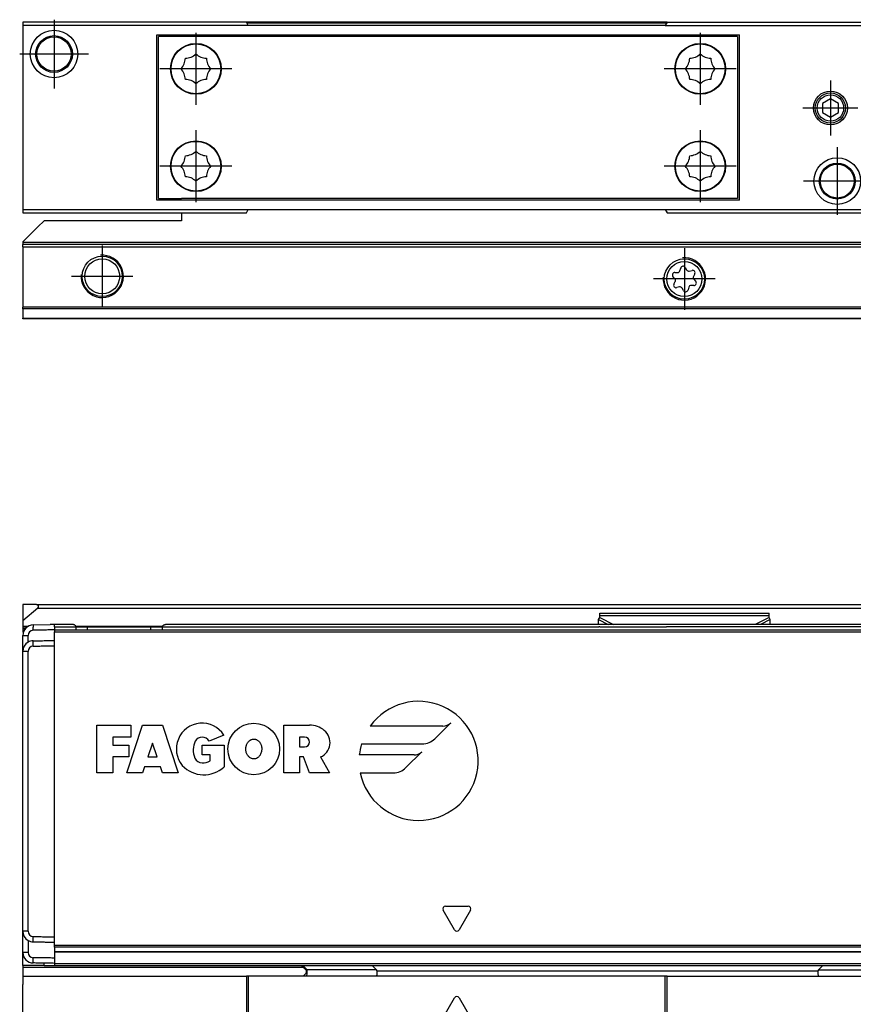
# Model space of a CAD drawing. Header units: millimetres. Extents: x -418 to 1225, y -151 to 443.
# Tile 43 of 52: x 552 to 631, y 23 to 116. Entities that reach past the tile are written whole.
import ezdxf

# ---------------------------------------------------------------- set-up
doc = ezdxf.new("R2010")
doc.units = ezdxf.units.MM
doc.linetypes.add('DOT_CENTER', pattern=[14, 12, -1, 0, -1])
doc.layers.add('1', color=7, linetype='Continuous')

# ---------------------------------------------------------------- blocks, each defined once
blk = doc.blocks.new('REGLA_SV2-520__11', base_point=(555.1, 97.348))
at = {"color": 7, "linetype": 'Continuous'}
for p, q in [((573.227, 115.348), (555.1, 115.348)), ((612.973, 115.348), (573.227, 115.348)), ((612.973, 115.348), (645.1, 115.348)), ((555.1, 97.348), (567.1, 97.348)), ((567.1, 97.348), (573.227, 97.348)), ((612.973, 97.348), (645.1, 97.348))]:
    blk.add_line(p, q, dxfattribs=at)
at = {"color": 3, "linetype": 'Continuous'}
blk.add_line((612.915, 115.248), (573.285, 115.248), dxfattribs=at)
blk = doc.blocks.new('SOPORTE_SV2__12', base_point=(552.1, 87.348))
at = {"color": 7, "linetype": 'Continuous'}
for p, q in [((619.625, 98.698), (567.1, 98.702)), ((567.1, 97.348), (573.227, 97.348)), ((567.1, 97.348), (567.1, 96.598)), ((612.973, 97.348), (645.1, 97.348)), ((553.528, 96.026), (552.1, 94.598)), ((553.528, 96.026), (554.1, 96.598)), ((567.1, 96.598), (554.1, 96.598)), ((552.1, 94.598), (552.1, 94.548)), ((552.1, 94.548), (552.1, 94.348)), ((552.1, 94.148), (552.1, 94.348)), ((1177.1, 94.348), (552.1, 94.348)), ((552.1, 94.148), (552.1, 88.43)), ((614.181, 91.879), (614.254, 92.132)), ((614.678, 92.184), (614.807, 91.962)), ((613.714, 91.125), (613.531, 91.315)), ((613.696, 91.708), (613.96, 91.711)), ((615.063, 91.852), (615.324, 91.915)), ((615.581, 91.574), (615.452, 91.345)), ((613.619, 90.621), (613.748, 90.85)), ((614.133, 90.344), (613.877, 90.281)), ((614.523, 90.01), (614.389, 90.236)), ((615.019, 90.316), (614.946, 90.063)), ((615.504, 90.486), (615.24, 90.484)), ((615.486, 91.07), (615.669, 90.88)), ((552.1, 88.289), (552.1, 88.43)), ((552.1, 88.289), (552.1, 87.406)), ((552.1, 87.348), (552.1, 87.406)), ((1177.1, 87.348), (552.1, 87.348))]:
    blk.add_line(p, q, dxfattribs=at)
at = {"color": 3, "linetype": 'Continuous'}
for p, q in [((1177.1, 94.548), (552.1, 94.548)), ((552.1, 94.148), (1177.1, 94.148)), ((1177.1, 88.43), (552.1, 88.43)), ((1177.1, 88.289), (552.1, 88.289)), ((552.1, 87.406), (1177.1, 87.406))]:
    blk.add_line(p, q, dxfattribs=at)
at = {"color": 7, "linetype": 'Continuous'}
for centre, radius in [((559.6, 91.348), 1.9), ((559.6, 91.348), 1.65), ((614.6, 91.098), 1.9), ((614.6, 91.098), 1.65)]:
    blk.add_circle(centre, radius, dxfattribs=at)
for centre, start, end in [((614.477, 92.067), 30.15195, 163.87162), ((613.699, 91.476), 90.56562, 223.87162), ((613.957, 91.944), 270.56562, 343.87162), ((615.008, 92.078), 210.15195, 283.45795), ((615.378, 91.689), 330.56562, 103.45795), ((615.654, 91.231), 150.56562, 223.87162), ((613.822, 90.506), 150.56562, 283.87162), ((613.546, 90.964), 330.56562, 43.87162), ((614.189, 90.118), 30.56562, 103.87162), ((615.243, 90.251), 90.56562, 163.87062), ((615.501, 90.719), 270.56562, 43.87162), ((614.723, 90.128), 210.56562, 343.87062)]:
    blk.add_arc(centre, 0.233, start, end, dxfattribs=at)
at = {"layer": '1', "color": 2, "linetype": 'DOT_CENTER'}
for p, q in [((559.6, 94.248), (559.6, 88.448)), ((614.6, 93.998), (614.6, 88.198)), ((562.5, 91.348), (556.7, 91.348)), ((617.5, 91.098), (611.7, 91.098))]:
    blk.add_line(p, q, dxfattribs=at)
at = {"layer": '1', "color": 30, "linetype": 'Continuous'}
for centre in [(559.6, 91.348), (614.6, 91.098)]:
    blk.add_arc(centre, 2, 175, 95, dxfattribs=at)
blk = doc.blocks.new('CABEZA_RANURADA_REGLA_SV2__13', base_point=(552.1, 97.348))
at = {"color": 7, "linetype": 'Continuous'}
for p, q in [((555.1, 115.348), (552.1, 115.348)), ((552.1, 115.348), (552.1, 115.048)), ((573.227, 115.348), (555.1, 115.348)), ((573.4, 115.048), (573.227, 115.348)), ((612.973, 115.348), (612.8, 115.048)), ((612.973, 115.348), (645.1, 115.348)), ((645.1, 115.048), (645.1, 115.348)), ((573.4, 115.048), (552.1, 115.048)), ((552.1, 115.048), (552.1, 97.648)), ((612.8, 115.048), (573.4, 115.048)), ((612.8, 115.048), (645.1, 115.048)), ((645.1, 97.648), (645.1, 115.048)), ((564.75, 98.548), (564.75, 114.148)), ((564.75, 114.148), (619.8, 114.148)), ((564.925, 98.698), (564.925, 113.998)), ((619.625, 113.998), (564.925, 113.998)), ((619.625, 113.998), (619.625, 98.698)), ((619.8, 98.548), (619.8, 114.148)), ((628.4, 108.114), (627.65, 107.681)), ((629.15, 107.681), (628.4, 108.114)), ((627.65, 107.681), (627.65, 106.814)), ((629.15, 106.814), (629.15, 107.681)), ((627.65, 106.814), (628.4, 106.381)), ((628.4, 106.381), (629.15, 106.814)), ((564.925, 98.698), (567.1, 98.702)), ((619.625, 98.698), (567.1, 98.702)), ((619.8, 98.548), (564.75, 98.548)), ((552.1, 97.648), (552.1, 97.348)), ((552.1, 97.648), (573.4, 97.648)), ((552.1, 97.348), (555.1, 97.348)), ((555.1, 97.348), (567.1, 97.348)), ((567.1, 97.348), (573.227, 97.348)), ((573.227, 97.348), (573.4, 97.648)), ((573.4, 97.648), (612.8, 97.648)), ((612.8, 97.648), (645.1, 97.648)), ((612.8, 97.648), (612.973, 97.348)), ((612.973, 97.348), (645.1, 97.348)), ((645.1, 97.348), (645.1, 97.648))]:
    blk.add_line(p, q, dxfattribs=at)
for centre, radius in [((555.047, 112.348), 2.244), ((555.047, 112.348), 1.738), ((555.047, 112.348), 1.625), ((568.45, 110.948), 2.4), ((568.45, 110.948), 2.35), ((616.1, 110.948), 2.4), ((616.1, 110.948), 2.35), ((628.4, 107.248), 1.6), ((628.4, 107.248), 1.425), ((628.4, 107.248), 1.25), ((568.45, 101.748), 2.4), ((568.45, 101.748), 2.35), ((616.1, 101.748), 2.4), ((616.1, 101.748), 2.35), ((629.047, 100.348), 2.201), ((629.047, 100.348), 1.696), ((629.047, 100.348), 1.6)]:
    blk.add_circle(centre, radius, dxfattribs=at)
for centre, start, end in [((565.954, 111.981), 316.43231, 358.56769), ((567.416, 113.443), 271.43231, 313.56769), ((569.484, 113.443), 226.43231, 268.56769), ((570.946, 111.981), 181.43231, 223.56769), ((613.604, 111.981), 316.43231, 358.56769), ((615.066, 113.443), 271.43231, 313.56769), ((617.134, 113.443), 226.43231, 268.56769), ((618.596, 111.981), 181.43231, 223.56769), ((565.954, 109.914), 1.43231, 43.56769), ((570.946, 109.914), 136.43231, 178.56769), ((613.604, 109.914), 1.43231, 43.56769), ((618.596, 109.914), 136.43231, 178.56769), ((567.416, 108.452), 46.43231, 88.56769), ((569.484, 108.452), 91.43231, 133.56769), ((615.066, 108.452), 46.43231, 88.56769), ((617.134, 108.452), 91.43231, 133.56769), ((565.954, 102.781), 316.43231, 358.56769), ((567.416, 104.243), 271.43231, 313.56769), ((569.484, 104.243), 226.43231, 268.56769), ((570.946, 102.781), 181.43231, 223.56769), ((613.604, 102.781), 316.43231, 358.56769), ((615.066, 104.243), 271.43231, 313.56769), ((617.134, 104.243), 226.43231, 268.56769), ((618.596, 102.781), 181.43231, 223.56769), ((565.954, 100.714), 1.43231, 43.56769), ((570.946, 100.714), 136.43231, 178.56769), ((613.604, 100.714), 1.43231, 43.56769), ((618.596, 100.714), 136.43231, 178.56769), ((567.416, 99.252), 46.43231, 88.56769), ((569.484, 99.252), 91.43231, 133.56769), ((615.066, 99.252), 46.43231, 88.56769), ((617.134, 99.252), 91.43231, 133.56769)]:
    blk.add_arc(centre, 1.5, start, end, dxfattribs=at)
at = {"layer": '1', "color": 2, "linetype": 'DOT_CENTER'}
for p, q in [((555.047, 115.592), (555.047, 109.103)), ((568.45, 114.348), (568.45, 107.548)), ((616.1, 114.348), (616.1, 107.548)), ((558.291, 112.348), (551.803, 112.348)), ((571.85, 110.948), (565.05, 110.948)), ((619.5, 110.948), (612.7, 110.948)), ((628.4, 109.848), (628.4, 104.648)), ((631, 107.248), (625.8, 107.248)), ((568.45, 105.148), (568.45, 98.348)), ((616.1, 105.148), (616.1, 98.348)), ((629.047, 103.549), (629.047, 97.146)), ((571.85, 101.748), (565.05, 101.748)), ((619.5, 101.748), (612.7, 101.748)), ((632.248, 100.348), (625.846, 100.348))]:
    blk.add_line(p, q, dxfattribs=at)
blk = doc.blocks.new('REGLA_SV2-520mm__14', base_point=(552.1, 87.348))
for name, p in [('CABEZA_RANURADA_REGLA_SV2__13', (552.1, 97.348)), ('REGLA_SV2-520__11', (555.1, 97.348)), ('SOPORTE_SV2__12', (552.1, 87.348))]:
    blk.add_blockref(name, p)
blk = doc.blocks.new('Bottom4', base_point=(639.6, 101.348))
blk.add_blockref('REGLA_SV2-520mm__14', (552.1, 87.348))
blk = doc.blocks.new('SOPORTE_SV2__23', base_point=(552.1, 24.247))
at = {"color": 7, "linetype": 'Continuous'}
for p, q in [((553.4, 60.347), (552.1, 60.347)), ((552.1, 60.347), (552.1, 58.796)), ((553.528, 59.994), (552.1, 58.796)), ((553.4, 60.347), (1175.8, 60.347)), ((552.1, 58.796), (552.1, 58.294)), ((606.491, 58.925), (606.6, 59.131)), ((606.504, 58.452), (606.491, 58.925)), ((606.6, 59.305), (606.6, 59.522)), ((606.6, 59.522), (622.6, 59.522)), ((606.6, 59.131), (606.6, 59.305)), ((622.6, 59.305), (622.6, 59.522)), ((622.6, 59.131), (622.6, 59.305)), ((622.709, 58.925), (622.6, 59.131)), ((622.696, 58.452), (622.709, 58.925)), ((552.1, 58.294), (552.1, 58.247)), ((552.1, 58.247), (552.542, 58.247)), ((552.1, 58.247), (552.1, 58.047)), ((552.1, 58.047), (552.1, 57.747)), ((552.1, 57.747), (552.156, 57.747)), ((557.132, 58.252), (558.157, 58.247)), ((558.157, 58.247), (558.2, 58.252)), ((558.2, 58.252), (559.523, 58.252)), ((559.523, 58.252), (560.677, 58.252)), ((560.677, 58.252), (563.1, 58.252)), ((563.1, 58.252), (564.2, 58.252)), ((564.2, 58.252), (565.268, 58.252)), ((552.1, 29.488), (552.1, 30.747)), ((552.1, 27.488), (552.1, 29.488)), ((552.1, 26.247), (552.1, 27.488)), ((552.1, 26.247), (552.1, 26.047)), ((554.1, 26.247), (552.1, 26.247)), ((552.1, 26.047), (552.1, 25.252)), ((554.1, 26.247), (554.1, 26.47)), ((554.1, 26.247), (555.1, 26.252)), ((555.1, 26.252), (567.1, 26.247)), ((552.1, 25.252), (552.1, 24.447)), ((552.1, 24.247), (552.1, 24.447))]:
    blk.add_line(p, q, dxfattribs=at)
at = {"color": 3, "linetype": 'Continuous'}
for p, q in [((553.528, 59.994), (1175.672, 59.994)), ((606.491, 58.925), (607.403, 58.452)), ((606.6, 59.305), (622.6, 59.305)), ((606.6, 59.131), (607.91, 58.452)), ((622.6, 59.131), (621.29, 58.452)), ((622.709, 58.925), (621.797, 58.452)), ((552.1, 58.294), (552.619, 58.294)), ((552.323, 58.047), (552.1, 58.047)), ((555.1, 58.252), (556.2, 58.252)), ((556.2, 58.252), (557.1, 58.252)), ((557.1, 58.252), (557.132, 58.252)), ((557.124, 58.294), (565.276, 58.294)), ((565.268, 58.252), (566.2, 58.252)), ((566.2, 58.252), (606.509, 58.252)), ((606.625, 58.252), (606.509, 58.252)), ((606.625, 58.252), (612.906, 58.247)), ((578.608, 26.047), (552.1, 26.047))]:
    blk.add_line(p, q, dxfattribs=at)
at = {"color": 7, "linetype": 'Continuous'}
blk.add_arc((553.4, 60.147), 0.2, 310, 90, dxfattribs=at)
blk = doc.blocks.new('CABEZA_RANURADA_REGLA_SV2__24', base_point=(552.1, 4.152))
at = {"color": 7, "linetype": 'Continuous'}
for p, q in [((578.403, 26.252), (578.893, 25.763)), ((585.504, 25.842), (585.094, 26.252)), ((627.697, 26.252), (627.287, 25.842)), ((633.884, 25.763), (634.373, 26.252)), ((552.1, 25.252), (573.227, 25.252)), ((552.1, 25.252), (552.1, 24.447)), ((573.4, 25.252), (573.227, 25.252)), ((573.227, 25.252), (573.227, 4.452)), ((573.4, 25.252), (573.4, 4.152)), ((578.466, 25.252), (573.4, 25.252)), ((578.881, 25.252), (578.466, 25.252)), ((585.503, 25.252), (578.881, 25.252)), ((612.8, 25.252), (585.503, 25.252)), ((612.973, 25.252), (612.8, 25.252)), ((612.8, 4.152), (612.8, 25.252)), ((612.973, 4.452), (612.973, 25.252)), ((612.973, 25.252), (627.288, 25.252)), ((627.288, 25.252), (633.894, 25.252)), ((633.894, 25.252), (634.301, 25.253)), ((634.301, 25.253), (645.1, 25.252)), ((645.1, 25.252), (645.1, 4.452)), ((552.1, 24.247), (552.1, 24.447)), ((552.1, 4.452), (552.1, 24.247)), ((559.153, 16.252), (561.261, 19.902)), ((561.261, 19.902), (568.939, 19.902)), ((568.939, 19.902), (571.047, 16.252)), ((615.153, 16.252), (617.261, 19.902)), ((617.261, 19.902), (624.939, 19.902)), ((624.939, 19.902), (626.8, 16.68)), ((567.1, 18.552), (563.1, 18.552)), ((623.1, 18.552), (619.1, 18.552)), ((561.261, 12.602), (559.153, 16.252)), ((571.047, 16.252), (568.939, 12.602)), ((617.261, 12.602), (615.153, 16.252)), ((626.8, 15.825), (624.939, 12.602)), ((626.8, 15.825), (626.8, 16.68)), ((563.1, 13.952), (567.1, 13.952)), ((619.1, 13.952), (623.1, 13.952)), ((568.939, 12.602), (561.261, 12.602)), ((624.939, 12.602), (617.261, 12.602)), ((552.1, 4.452), (552.1, 4.152)), ((573.227, 4.452), (552.1, 4.452)), ((573.4, 4.152), (552.1, 4.152)), ((573.4, 4.152), (573.227, 4.452)), ((612.8, 4.152), (573.4, 4.152)), ((612.973, 4.452), (612.8, 4.152)), ((612.8, 4.152), (645.1, 4.152)), ((612.973, 4.452), (645.1, 4.452)), ((645.1, 4.152), (645.1, 4.452))]:
    blk.add_line(p, q, dxfattribs=at)
at = {"color": 3, "linetype": 'Continuous'}
for p, q in [((578.561, 26.252), (578.971, 25.842)), ((633.804, 25.842), (634.215, 26.252)), ((585.504, 25.842), (578.971, 25.842)), ((585.549, 25.752), (627.242, 25.752)), ((627.287, 25.842), (633.804, 25.842)), ((591.817, 21.339), (592.883, 23.187)), ((593.317, 23.187), (594.383, 21.339)), ((558.287, 16.252), (560.828, 20.652)), ((560.828, 20.652), (569.372, 20.652)), ((569.372, 20.652), (571.913, 16.252)), ((594.167, 20.964), (592.033, 20.964)), ((614.287, 16.252), (616.828, 20.652)), ((616.828, 20.652), (625.372, 20.652)), ((625.372, 20.652), (627.55, 16.881)), ((627.55, 15.624), (627.55, 16.881)), ((560.828, 11.852), (558.287, 16.252)), ((571.913, 16.252), (569.372, 11.852)), ((616.828, 11.852), (614.287, 16.252)), ((627.55, 15.624), (625.372, 11.852)), ((569.372, 11.852), (560.828, 11.852)), ((625.372, 11.852), (616.828, 11.852))]:
    blk.add_line(p, q, dxfattribs=at)
at = {"color": 7, "linetype": 'Continuous'}
for centre, radius, start, end in [((585.419, 25.744), 0.131, 3.7675, 48.98543), ((627.372, 25.744), 0.13, 131.01243, 176.2306), ((563.1, 16.252), 2.3, 90, 270), ((567.1, 16.252), 2.3, 270, 90), ((619.1, 16.252), 2.3, 90, 270), ((623.1, 16.252), 2.3, 270, 90)]:
    blk.add_arc(centre, radius, start, end, dxfattribs=at)
at = {"color": 3, "linetype": 'Continuous'}
for centre, start, end in [((593.1, 23.062), 30, 150), ((592.033, 21.214), 150, 270), ((594.167, 21.214), 270, 30)]:
    blk.add_arc(centre, 0.25, start, end, dxfattribs=at)
at = {"color": 7, "linetype": 'Continuous'}
for points, knots in [([(578.466, 25.252), (578.49, 25.256), (578.557, 25.265), (578.671, 25.318), (578.788, 25.414), (578.873, 25.542), (578.913, 25.648), (578.915, 25.726), (578.899, 25.752), (578.893, 25.763)], [0, 0, 0, 0, 0.0741165, 0.2021672, 0.3703056, 0.5215738, 0.6576733, 0.7087043, 0.7462659, 0.7462659, 0.7462659, 0.7462659]), ([(585.549, 25.752), (585.549, 25.687), (585.548, 25.569), (585.535, 25.417), (585.532, 25.311), (585.509, 25.265), (585.503, 25.252)], [0, 0, 0, 0, 0.1945783, 0.3538246, 0.4620183, 0.5052321, 0.5052321, 0.5052321, 0.5052321]), ([(627.288, 25.252), (627.282, 25.265), (627.259, 25.311), (627.256, 25.417), (627.243, 25.569), (627.242, 25.687), (627.242, 25.752)], [0, 0, 0, 0, 0.0431727, 0.1513554, 0.3105983, 0.5051762, 0.5051762, 0.5051762, 0.5051762]), ([(633.884, 25.763), (633.875, 25.743), (633.85, 25.689), (633.882, 25.597), (633.928, 25.504), (634.002, 25.403), (634.106, 25.317), (634.217, 25.267), (634.28, 25.256), (634.301, 25.253)], [0, 0, 0, 0, 0.0617855, 0.1752028, 0.2702151, 0.3767851, 0.5459811, 0.6710063, 0.736098, 0.736098, 0.736098, 0.736098]), ([(560.828, 20.652), (560.851, 20.612), (560.906, 20.517), (560.985, 20.379), (561.064, 20.242), (561.132, 20.125), (561.197, 20.012), (561.239, 19.939), (561.261, 19.902)], [0, 0, 0, 0, 0.1387235, 0.3314136, 0.4767643, 0.6123724, 0.7391989, 0.8660254, 0.8660254, 0.8660254, 0.8660254]), ([(569.372, 20.652), (569.344, 20.604), (569.289, 20.508), (569.206, 20.364), (569.132, 20.235), (569.064, 20.118), (569.003, 20.012), (568.961, 19.939), (568.939, 19.902)], [0, 0, 0, 0, 0.1685037, 0.3314136, 0.5008844, 0.6123724, 0.7391989, 0.8660254, 0.8660254, 0.8660254, 0.8660254]), ([(616.828, 20.652), (616.856, 20.604), (616.911, 20.508), (616.995, 20.362), (617.07, 20.233), (617.137, 20.116), (617.197, 20.012), (617.239, 19.939), (617.261, 19.902)], [0, 0, 0, 0, 0.1679199, 0.3314136, 0.5077583, 0.6123724, 0.7391989, 0.8660254, 0.8660254, 0.8660254, 0.8660254]), ([(625.372, 20.652), (625.34, 20.596), (625.285, 20.501), (625.2, 20.354), (625.13, 20.233), (625.062, 20.115), (625.003, 20.012), (624.961, 19.939), (624.939, 19.902)], [0, 0, 0, 0, 0.1945586, 0.3314136, 0.5096969, 0.6123724, 0.7391989, 0.8660254, 0.8660254, 0.8660254, 0.8660254]), ([(627.55, 16.881), (627.501, 16.868), (627.405, 16.842), (627.266, 16.805), (627.139, 16.771), (627.021, 16.739), (626.91, 16.709), (626.837, 16.69), (626.8, 16.68)], [0, 0, 0, 0, 0.1519158, 0.2971373, 0.4317703, 0.5490381, 0.6627476, 0.7764571, 0.7764571, 0.7764571, 0.7764571]), ([(558.287, 16.252), (558.344, 16.252), (558.454, 16.252), (558.606, 16.252), (558.754, 16.252), (558.89, 16.252), (559.026, 16.252), (559.111, 16.252), (559.153, 16.252)], [0, 0, 0, 0, 0.1688099, 0.3314136, 0.4564809, 0.6123724, 0.7391989, 0.8660254, 0.8660254, 0.8660254, 0.8660254]), ([(571.913, 16.252), (571.846, 16.252), (571.736, 16.252), (571.584, 16.252), (571.446, 16.252), (571.31, 16.252), (571.174, 16.252), (571.089, 16.252), (571.047, 16.252)], [0, 0, 0, 0, 0.1989204, 0.3314136, 0.4561855, 0.6123724, 0.7391989, 0.8660254, 0.8660254, 0.8660254, 0.8660254]), ([(614.287, 16.252), (614.353, 16.252), (614.464, 16.252), (614.615, 16.252), (614.754, 16.252), (614.89, 16.252), (615.026, 16.252), (615.111, 16.252), (615.153, 16.252)], [0, 0, 0, 0, 0.1976792, 0.3314136, 0.4553941, 0.6123724, 0.7391989, 0.8660254, 0.8660254, 0.8660254, 0.8660254]), ([(627.55, 15.624), (627.51, 15.635), (627.414, 15.661), (627.282, 15.696), (627.146, 15.733), (627.028, 15.764), (626.91, 15.796), (626.837, 15.815), (626.8, 15.825)], [0, 0, 0, 0, 0.1250609, 0.2971373, 0.4095104, 0.5490381, 0.6627476, 0.7764571, 0.7764571, 0.7764571, 0.7764571]), ([(560.828, 11.852), (560.851, 11.893), (560.906, 11.989), (560.993, 12.139), (561.071, 12.275), (561.139, 12.392), (561.197, 12.493), (561.239, 12.566), (561.261, 12.602)], [0, 0, 0, 0, 0.1419187, 0.3314136, 0.518438, 0.6123724, 0.7391989, 0.8660254, 0.8660254, 0.8660254, 0.8660254]), ([(569.372, 11.852), (569.349, 11.893), (569.294, 11.989), (569.214, 12.127), (569.135, 12.263), (569.067, 12.381), (569.003, 12.493), (568.961, 12.566), (568.939, 12.602)], [0, 0, 0, 0, 0.1417123, 0.3314136, 0.4783543, 0.6123724, 0.7391989, 0.8660254, 0.8660254, 0.8660254, 0.8660254]), ([(616.828, 11.852), (616.861, 11.911), (616.916, 12.006), (617.001, 12.153), (617.07, 12.272), (617.138, 12.39), (617.197, 12.493), (617.239, 12.566), (617.261, 12.602)], [0, 0, 0, 0, 0.2015267, 0.3314136, 0.5096719, 0.6123724, 0.7391989, 0.8660254, 0.8660254, 0.8660254, 0.8660254]), ([(625.372, 11.852), (625.344, 11.902), (625.289, 11.998), (625.213, 12.129), (625.139, 12.256), (625.071, 12.374), (625.003, 12.493), (624.961, 12.566), (624.939, 12.602)], [0, 0, 0, 0, 0.1713683, 0.3314136, 0.4554033, 0.6123724, 0.7391989, 0.8660254, 0.8660254, 0.8660254, 0.8660254])]:
    blk.add_open_spline(points, degree=3, knots=knots, dxfattribs=at)
at = {"color": 3, "linetype": 'Continuous'}
for points, knots in [([(578.881, 25.252), (578.895, 25.268), (578.941, 25.316), (578.952, 25.454), (578.975, 25.632), (578.972, 25.77), (578.971, 25.842)], [0, 0, 0, 0, 0.0612673, 0.1973464, 0.391351, 0.6083017, 0.6083017, 0.6083017, 0.6083017]), ([(578.971, 25.842), (578.961, 25.832), (578.942, 25.813), (578.916, 25.787), (578.901, 25.771), (578.894, 25.764), (578.893, 25.763)], [0, 0, 0, 0, 0.044392, 0.080644, 0.1079609, 0.1118633, 0.1118633, 0.1118633, 0.1118633]), ([(633.804, 25.842), (633.803, 25.769), (633.801, 25.632), (633.823, 25.454), (633.834, 25.316), (633.88, 25.268), (633.894, 25.252)], [0, 0, 0, 0, 0.2168263, 0.4106589, 0.5465665, 0.6076479, 0.6076479, 0.6076479, 0.6076479]), ([(633.884, 25.763), (633.881, 25.765), (633.876, 25.77), (633.859, 25.787), (633.835, 25.811), (633.814, 25.833), (633.804, 25.842)], [0, 0, 0, 0, 0.0104252, 0.0208504, 0.0727862, 0.1120602, 0.1120602, 0.1120602, 0.1120602])]:
    blk.add_open_spline(points, degree=3, knots=knots, dxfattribs=at)
blk = doc.blocks.new('REGLA_SV2-520__25', base_point=(552.1, 26.247))
at = {"color": 7, "linetype": 'Continuous'}
for p, q in [((553.083, 58.417), (554.683, 58.445)), ((556.836, 58.452), (555.1, 58.452)), ((555.1, 58.252), (555.1, 58.452)), ((555.1, 58.252), (555.1, 57.952)), ((555.1, 57.952), (1174.1, 57.952)), ((555.1, 57.952), (555.1, 57.759)), ((555.1, 56.952), (555.1, 57.759)), ((557.132, 58.252), (558.157, 58.247)), ((558.157, 58.247), (558.2, 58.252)), ((558.2, 58.252), (559.523, 58.252)), ((559.523, 58.252), (560.677, 58.252)), ((560.677, 58.252), (563.1, 58.252)), ((563.1, 58.252), (564.2, 58.252)), ((564.2, 58.252), (565.268, 58.252)), ((1163.636, 58.452), (565.564, 58.452)), ((552.1, 55.917), (552.1, 57.417)), ((555.1, 56.452), (555.1, 56.952)), ((552.1, 30.747), (552.1, 55.917)), ((555.1, 28.953), (555.1, 56.452)), ((552.1, 29.488), (552.1, 30.747)), ((552.1, 27.488), (552.1, 29.488)), ((555.1, 28.452), (555.1, 28.953)), ((555.1, 28.151), (555.1, 28.452)), ((555.1, 27.978), (555.1, 28.151)), ((555.1, 27.978), (555.1, 27.562)), ((555.1, 27.562), (555.1, 27.535)), ((555.1, 27.535), (1174.1, 27.535)), ((555.1, 27.535), (555.1, 26.953)), ((555.1, 26.953), (555.1, 26.452)), ((555.1, 26.452), (555.1, 26.252)), ((555.1, 26.252), (567.1, 26.247)), ((567.1, 26.247), (1162.1, 26.247))]:
    blk.add_line(p, q, dxfattribs=at)
at = {"color": 3, "linetype": 'Continuous'}
for p, q in [((553.083, 58.417), (553.083, 58.217)), ((553.086, 57.917), (553.083, 58.217)), ((555.1, 58.252), (556.2, 58.252)), ((555.1, 57.759), (1174.1, 57.759)), ((556.2, 58.252), (557.1, 58.252)), ((557.1, 58.252), (557.132, 58.252)), ((558.2, 57.959), (558.2, 58.252)), ((564.2, 57.959), (564.2, 58.252)), ((565.268, 58.252), (566.2, 58.252)), ((566.2, 58.252), (606.509, 58.252)), ((606.625, 58.252), (606.509, 58.252)), ((606.625, 58.252), (612.906, 58.247)), ((1116.294, 58.247), (612.906, 58.247)), ((552.1, 57.417), (552.6, 57.417)), ((553.086, 56.417), (553.083, 56.917)), ((552.6, 55.917), (552.1, 55.917)), ((559.099, 48.952), (562.289, 48.952)), ((559.099, 44.45), (559.099, 48.952)), ((561.913, 44.45), (563.414, 48.952)), ((562.289, 48.952), (562.289, 47.827)), ((563.414, 48.952), (565.29, 48.952)), ((565.29, 48.952), (566.791, 44.45)), ((576.75, 44.45), (576.75, 48.952)), ((576.75, 48.952), (579.189, 48.952)), ((591.79, 48.868), (584.928, 48.868)), ((591.028, 47.674), (592.526, 49.173)), ((560.6, 47.827), (560.6, 47.076)), ((562.289, 47.827), (560.6, 47.827)), ((571.098, 48.014), (569.695, 47.451)), ((578.251, 47.827), (578.251, 46.889)), ((578.72, 47.827), (578.251, 47.827)), ((560.6, 47.076), (562.101, 47.076)), ((562.101, 47.076), (562.101, 45.951)), ((564.352, 47.264), (563.914, 45.951)), ((564.79, 45.951), (564.352, 47.264)), ((569.043, 47.076), (571.109, 47.076)), ((569.046, 46.138), (569.043, 47.076)), ((571.109, 47.076), (571.109, 45.013)), ((578.251, 46.889), (578.72, 46.889)), ((584.097, 47.179), (589.834, 47.179)), ((562.101, 45.951), (560.6, 45.951)), ((560.6, 45.951), (560.6, 44.45)), ((563.914, 45.951), (564.79, 45.951)), ((569.796, 46.138), (569.046, 46.138)), ((569.796, 45.575), (569.796, 46.138)), ((578.251, 45.951), (578.251, 44.45)), ((578.627, 45.951), (578.251, 45.951)), ((579.189, 44.45), (578.627, 45.951)), ((580.23, 45.951), (581.064, 44.45)), ((589.061, 46.138), (583.892, 46.138)), ((588.298, 44.944), (589.797, 46.443)), ((563.602, 45.013), (563.414, 44.45)), ((565.103, 45.013), (563.602, 45.013)), ((565.29, 44.45), (565.103, 45.013)), ((560.6, 44.45), (559.099, 44.45)), ((563.414, 44.45), (561.913, 44.45)), ((566.791, 44.45), (565.29, 44.45)), ((578.251, 44.45), (576.75, 44.45)), ((581.064, 44.45), (579.189, 44.45)), ((583.978, 44.45), (587.104, 44.45)), ((592.033, 31.851), (594.167, 31.851)), ((592.883, 29.627), (591.817, 31.476)), ((594.383, 31.476), (593.317, 29.627)), ((552.6, 29.488), (552.1, 29.488)), ((553.083, 28.488), (553.086, 28.988)), ((1174.1, 28.151), (555.1, 28.151)), ((1174.1, 27.978), (555.1, 27.978)), ((552.6, 27.488), (552.1, 27.488)), ((553.083, 26.488), (553.086, 26.988)), ((555.1, 27.562), (1174.1, 27.562)), ((555.1, 26.452), (1174.1, 26.452))]:
    blk.add_line(p, q, dxfattribs=at)
blk.add_circle((573.92, 46.701), 2.439, dxfattribs=at)
at = {"color": 7, "linetype": 'Continuous'}
for centre, radius, start, end in [((553.1, 57.417), 1, 91, 180), ((553.1, 57.417), 0.5, 91.62891, 179.99617), ((553.1, 55.917), 1, 120.00504, 180), ((553.1, 55.917), 1, 91, 120.00504), ((553.1, 55.917), 0.5, 91.62879, 179.99589), ((553.1, 29.488), 1, 180, 239.99496), ((553.1, 29.488), 0.5, 180.00411, 268.37121), ((553.1, 29.488), 1, 239.99496, 269), ((553.1, 27.488), 1, 180, 269), ((553.1, 27.488), 0.5, 180.0039, 268.37076)]:
    blk.add_arc(centre, radius, start, end, dxfattribs=at)
at = {"color": 3, "linetype": 'Continuous'}
for centre, radius, start, end in [((589.492, 45.575), 5.628, 191.53696, 144.19701), ((569.042, 46.701), 2.439, 32.57897, 219.59774), ((579.189, 46.752), 2.2, 50.76131, 90), ((579.645, 47.31), 1.48, 293.27667, 50.76131), ((591.79, 49.909), 1.041, 270, 315), ((570.171, 46.607), 1.97, 154.62307, 202.61986), ((569.043, 47.076), 0.752, 29.919, 150.081), ((578.72, 47.358), 0.469, 270, 90), ((589.834, 48.868), 1.688, 270, 315), ((589.492, 45.575), 5.628, 163.44115, 174.26083), ((569.046, 46.138), 0.75, 202.61986, 270), ((569.046, 46.982), 1.595, 270, 298.07249), ((589.061, 47.179), 1.041, 270, 315), ((569.203, 47.058), 2.795, 223.12896, 312.98327), ((587.104, 46.138), 1.688, 270, 315), ((592.033, 31.601), 0.25, 90, 210), ((594.167, 31.601), 0.25, 330, 90), ((593.1, 29.752), 0.25, 210, 330)]:
    blk.add_arc(centre, radius, start, end, dxfattribs=at)
at = {"color": 7, "linetype": 'Continuous'}
for points, knots in [([(555.1, 57.952), (554.933, 57.95), (554.6, 57.944), (554.097, 57.935), (553.592, 57.926), (553.254, 57.92), (553.086, 57.917)], [0, 0, 0, 0, 0.500077, 1.000155, 1.508556, 2.014553, 2.014553, 2.014553, 2.014553]), ([(557.132, 58.252), (557.123, 58.284), (557.103, 58.351), (557.016, 58.407), (556.927, 58.445), (556.867, 58.45), (556.836, 58.452)], [0, 0, 0, 0, 0.0950945, 0.2040772, 0.2937684, 0.3846964, 0.3846964, 0.3846964, 0.3846964]), ([(565.268, 58.252), (565.277, 58.284), (565.297, 58.351), (565.384, 58.407), (565.473, 58.445), (565.533, 58.45), (565.564, 58.452)], [0, 0, 0, 0, 0.0950945, 0.2040772, 0.2937684, 0.3846964, 0.3846964, 0.3846964, 0.3846964]), ([(552.6, 56.783), (552.6, 56.889), (552.6, 57.1), (552.6, 57.312), (552.6, 57.417)], [0, 0, 0, 0, 0.3170095, 0.6340198, 0.6340198, 0.6340198, 0.6340198]), ([(553.083, 56.917), (553.252, 56.92), (553.591, 56.926), (554.097, 56.935), (554.6, 56.944), (554.933, 56.95), (555.1, 56.952)], [0, 0, 0, 0, 0.508802, 1.017605, 1.517682, 2.01776, 2.01776, 2.01776, 2.01776]), ([(552.6, 29.488), (552.6, 31.69), (552.6, 36.095), (552.6, 42.702), (552.6, 49.31), (552.6, 53.715), (552.6, 55.917)], [0, 0, 0, 0, 6.607471, 13.21494, 19.822409, 26.42988, 26.42988, 26.42988, 26.42988]), ([(553.086, 56.417), (553.254, 56.42), (553.592, 56.426), (554.097, 56.435), (554.6, 56.444), (554.933, 56.45), (555.1, 56.452)], [0, 0, 0, 0, 0.505996, 1.014398, 1.514475, 2.014553, 2.014553, 2.014553, 2.014553]), ([(553.086, 28.988), (553.254, 28.985), (553.592, 28.979), (554.097, 28.97), (554.6, 28.961), (554.933, 28.955), (555.1, 28.953)], [0, 0, 0, 0, 0.505996, 1.014398, 1.514475, 2.014553, 2.014553, 2.014553, 2.014553]), ([(552.6, 28.622), (552.6, 28.599), (552.6, 28.555), (552.6, 28.343), (552.6, 27.988), (552.6, 27.654), (552.6, 27.488)], [0, 0, 0, 0, 0.067009, 0.134019, 0.634019, 1.13402, 1.13402, 1.13402, 1.13402]), ([(553.083, 28.488), (553.252, 28.485), (553.591, 28.479), (554.097, 28.47), (554.6, 28.461), (554.933, 28.455), (555.1, 28.452)], [0, 0, 0, 0, 0.508802, 1.017605, 1.517682, 2.01776, 2.01776, 2.01776, 2.01776]), ([(555.1, 26.953), (554.932, 26.955), (554.599, 26.961), (554.096, 26.97), (553.592, 26.979), (553.254, 26.985), (553.086, 26.988)], [0, 0, 0, 0, 0.502696, 1.000155, 1.508557, 2.014556, 2.014556, 2.014556, 2.014556]), ([(555.1, 26.452), (554.933, 26.455), (554.6, 26.461), (554.097, 26.47), (553.591, 26.479), (553.252, 26.485), (553.083, 26.488)], [0, 0, 0, 0, 0.500077, 1.000155, 1.508957, 2.01776, 2.01776, 2.01776, 2.01776])]:
    blk.add_open_spline(points, degree=3, knots=knots, dxfattribs=at)
for points in [[(555.1, 58.452), (555.03, 58.451), (554.891, 58.449), (554.752, 58.446), (554.683, 58.445)], [(557.132, 57.959), (557.132, 58.008), (557.132, 58.106), (557.132, 58.204), (557.132, 58.252)], [(565.268, 58.252), (565.268, 58.204), (565.268, 58.106), (565.268, 58.008), (565.268, 57.959)]]:
    blk.add_open_spline(points, degree=3, dxfattribs=at)
at = {"color": 3, "linetype": 'Continuous'}
blk.add_open_spline([(573.92, 47.639), (573.909, 47.639), (573.884, 47.638), (573.818, 47.632), (573.731, 47.612), (573.638, 47.573), (573.548, 47.519), (573.463, 47.449), (573.39, 47.368), (573.324, 47.276), (573.267, 47.171), (573.222, 47.051), (573.196, 46.951), (573.181, 46.87), (573.172, 46.793), (573.168, 46.701), (573.173, 46.586), (573.194, 46.447), (573.236, 46.303), (573.296, 46.175), (573.353, 46.084), (573.409, 46.012), (573.475, 45.943), (573.569, 45.867), (573.679, 45.808), (573.8, 45.772), (573.91, 45.759), (574.03, 45.769), (574.124, 45.796), (574.206, 45.833), (574.277, 45.873), (574.358, 45.935), (574.426, 46.005), (574.487, 46.083), (574.544, 46.173), (574.603, 46.301), (574.65, 46.459), (574.673, 46.635), (574.67, 46.814), (574.642, 46.974), (574.599, 47.106), (574.556, 47.203), (574.515, 47.275), (574.473, 47.337), (574.421, 47.403), (574.344, 47.48), (574.256, 47.543), (574.162, 47.591), (574.068, 47.624), (573.989, 47.637), (573.938, 47.639), (573.926, 47.639), (573.92, 47.639)], degree=3, knots=[0, 0, 0, 0, 0.034231, 0.07521, 0.197599, 0.299731, 0.376674, 0.513787, 0.626341, 0.704093, 0.85248, 0.982072, 1.087625, 1.161967, 1.228529, 1.321956, 1.437764, 1.572532, 1.744058, 1.8854, 1.994458, 2.066457, 2.157589, 2.281277, 2.429038, 2.526545, 2.658069, 2.759139, 2.887207, 2.947955, 3.029772, 3.131029, 3.251672, 3.321253, 3.429119, 3.570181, 3.742071, 3.922044, 4.100921, 4.277907, 4.407159, 4.514506, 4.597757, 4.653581, 4.738093, 4.849382, 4.980725, 5.061713, 5.162854, 5.281154, 5.298781, 5.316372, 5.316372, 5.316372, 5.316372], dxfattribs=at)
blk = doc.blocks.new('REGLA_SV2-520mm__26', base_point=(552.1, 4.152))
for name, p in [('SOPORTE_SV2__23', (552.1, 24.247)), ('REGLA_SV2-520__25', (552.1, 26.247)), ('CABEZA_RANURADA_REGLA_SV2__24', (552.1, 4.152))]:
    blk.add_blockref(name, p)
blk = doc.blocks.new('Front6', base_point=(639.6, 32.25))
blk.add_blockref('REGLA_SV2-520mm__26', (552.1, 4.152))

msp = doc.modelspace()

# ---------------------------------------------------------------- block references
for name, p in [('Bottom4', (639.6, 101.348)), ('Front6', (639.6, 32.25))]:
    msp.add_blockref(name, p)

doc.saveas('drawing.dxf')
